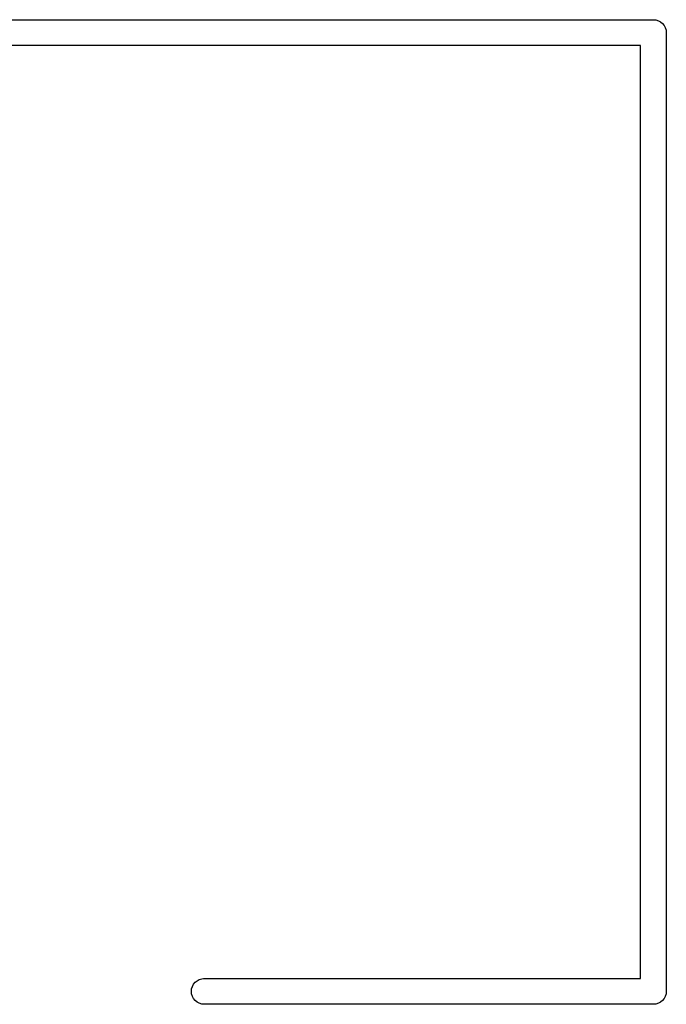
# Model space of a CAD drawing. Extents: x 0.02 to 3.89, y 0.07 to 3.88.
# Tile 172 of 172: x 3.36 to 3.56, y 3.56 to 3.86. Entities that reach past the tile are written whole.
import ezdxf

# ---------------------------------------------------------------- set-up
doc = ezdxf.new("R2010")
doc.units = 0
doc.header["$MEASUREMENT"] = 0
doc.layers.add('BLACK', color=7, linetype='CONTINUOUS')

msp = doc.modelspace()

# ---------------------------------------------------------------- linework, layer by layer
at = {"layer": 'BLACK', "linetype": 'CONTINUOUS'}
for p, q in [((3.29315, 3.85717), (3.5526, 3.85717)), ((3.5526, 3.85717), (3.5528, 3.85719)), ((3.5528, 3.85719), (3.55299, 3.85717)), ((3.55299, 3.85717), (3.55357, 3.85711)), ((3.55357, 3.85711), (3.55431, 3.85689)), ((3.55431, 3.85689), (3.55499, 3.85652)), ((3.55499, 3.85652), (3.55559, 3.85603)), ((3.55559, 3.85603), (3.55608, 3.85543)), ((3.55608, 3.85543), (3.55645, 3.85475)), ((3.55645, 3.85475), (3.55668, 3.854)), ((3.55668, 3.854), (3.55675, 3.85323)), ((3.55675, 3.85323), (3.55673, 3.85304)), ((3.55673, 3.85304), (3.55673, 3.55933)), ((3.54886, 3.8493), (3.29689, 3.8493)), ((3.54886, 3.56307), (3.54886, 3.8493)), ((3.41135, 3.56065), (3.41171, 3.56134)), ((3.41171, 3.56134), (3.4122, 3.56194)), ((3.4122, 3.56194), (3.4128, 3.56243)), ((3.4128, 3.56243), (3.41349, 3.56279)), ((3.41349, 3.56279), (3.41423, 3.56302)), ((3.41423, 3.56302), (3.41481, 3.56307)), ((3.41481, 3.56307), (3.54886, 3.56307)), ((3.41104, 3.55914), (3.41112, 3.55991)), ((3.41112, 3.55837), (3.41104, 3.55914)), ((3.41112, 3.55991), (3.41135, 3.56065)), ((3.41135, 3.55762), (3.41112, 3.55837)), ((3.55668, 3.55837), (3.55645, 3.55762)), ((3.55675, 3.55914), (3.55668, 3.55837)), ((3.55673, 3.55933), (3.55675, 3.55914)), ((3.41171, 3.55694), (3.41135, 3.55762)), ((3.4122, 3.55634), (3.41171, 3.55694)), ((3.4128, 3.55585), (3.4122, 3.55634)), ((3.41349, 3.55548), (3.4128, 3.55585)), ((3.41423, 3.55526), (3.41349, 3.55548)), ((3.41481, 3.5552), (3.41423, 3.55526)), ((3.5526, 3.5552), (3.41481, 3.5552)), ((3.5528, 3.55518), (3.5526, 3.5552)), ((3.55299, 3.5552), (3.5528, 3.55518)), ((3.55357, 3.55526), (3.55299, 3.5552)), ((3.55431, 3.55548), (3.55357, 3.55526)), ((3.55499, 3.55585), (3.55431, 3.55548)), ((3.55559, 3.55634), (3.55499, 3.55585)), ((3.55608, 3.55694), (3.55559, 3.55634)), ((3.55645, 3.55762), (3.55608, 3.55694))]:
    msp.add_line(p, q, dxfattribs=at)

doc.saveas('drawing.dxf')
